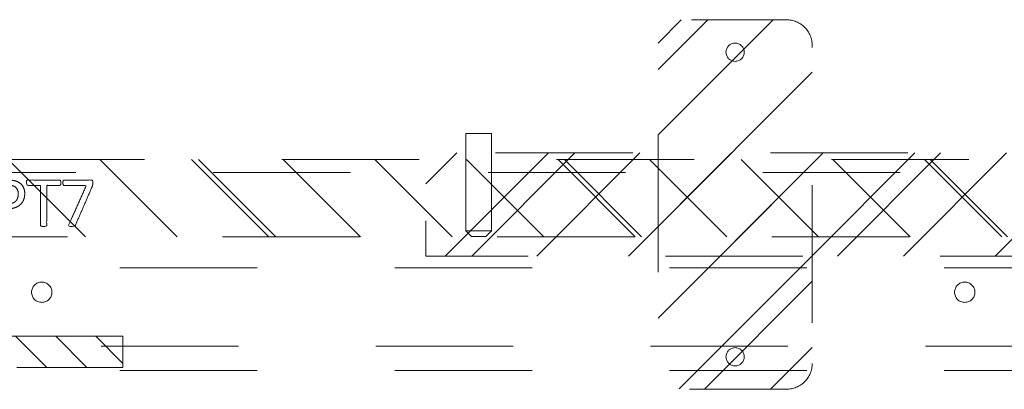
# Model space of a CAD drawing. Header units: inches. Extents: x -522 to -243, y -71 to 49.
# Tile 20 of 54: x -283.88 to -274.32, y -3.98 to -0.4. Entities that reach past the tile are written whole.
import ezdxf

# ---------------------------------------------------------------- set-up
doc = ezdxf.new("R2010")
doc.units = ezdxf.units.IN
doc.header["$LTSCALE"] = 32
doc.header["$MEASUREMENT"] = 0
doc.header["$PDMODE"] = 1
doc.header["$PDSIZE"] = -2
doc.linetypes.add('Dash Style-1', pattern=[0.083328, 0.041656, -0.041672])
for name, color, linetype, lineweight in [('DashLine', 7, 'Dash Style-1', 13), ('DashLineFill', 7, 'Dash Style-1', 13), ('Drawing', 7, 'Continuous', 18), ('Metal-DeskStructure', 7, 'Continuous', 13), ('None', 7, 'Continuous', 18), ('SolidLine', 7, 'Continuous', 15)]:
    doc.layers.add(name, color=color, linetype=linetype, lineweight=lineweight)
doc.layers.add('Electrical', color=1, linetype='Dash Style-1', lineweight=15, true_color=0xff0000)
pattern_1 = [(45, (0, 0), (-1.61302, 1.93572), []), (45, (-1.0608, 1.0608), (-0.472346, 0.416761), [])]

# ---------------------------------------------------------------- blocks, each defined once
blk = doc.blocks.new('Group-19')
at = {"layer": 'DashLine'}
for p, q in [((19.8357, 0.2545), (19.8921, 0.311)), ((19.9013, 0.311), (19.8921, 0.311)), ((19.9122, 0.311), (19.9013, 0.311)), ((19.9264, 0.311), (19.9122, 0.311)), ((19.9429, 0.311), (19.9264, 0.311)), ((19.9784, 0.311), (19.9429, 0.311)), ((19.9949, 0.311), (19.9784, 0.311)), ((20.0091, 0.311), (19.9949, 0.311)), ((20.0199, 0.311), (20.0091, 0.311)), ((20.0268, 0.311), (20.0199, 0.311)), ((20.0291, 0.311), (20.0268, 0.311)), ((20.0291, 0.311), (20.0856, 0.2545)), ((19.84, 0.2545), (19.8357, 0.2545)), ((19.8357, -0.689), (19.8357, 0.2545)), ((19.8524, 0.2545), (19.84, 0.2545)), ((19.8723, 0.2545), (19.8524, 0.2545)), ((19.8982, 0.2545), (19.8723, 0.2545)), ((19.9283, 0.2545), (19.8982, 0.2545)), ((19.9606, 0.2545), (19.9283, 0.2545)), ((19.993, 0.2545), (19.9606, 0.2545)), ((20.0231, 0.2545), (19.993, 0.2545)), ((20.049, 0.2545), (20.0231, 0.2545)), ((20.0688, 0.2545), (20.049, 0.2545)), ((20.0813, 0.2545), (20.0688, 0.2545)), ((20.0856, 0.2545), (20.0813, 0.2545)), ((20.0856, 0.2545), (20.0856, -0.689)), ((20.0856, -0.689), (19.8357, -0.689))]:
    blk.add_line(p, q, dxfattribs=at)
blk = doc.blocks.new('1BRPT6-LeftBeam (2D)')
at = {"layer": 'DashLineFill', "linetype": 'Continuous', "lineweight": 13}
h = blk.add_hatch(dxfattribs=at)
h.set_pattern_fill('Steel', color=253, style=0, pattern_type=2)
h.set_pattern_definition(pattern_1)
edge = h.paths.add_edge_path()
edge.add_arc((16.9744, 1.5413), 0.25, 90, 180, ccw=False)
edge.add_line((16.9744, 1.7913), (17.9705, 1.7913))
edge.add_arc((17.9705, 1.5413), 0.25, 0, 90, ccw=False)
edge.add_line((18.2205, 1.5413), (18.2205, -1.5413))
edge.add_arc((17.9705, -1.5413), 0.25, 270, 360, ccw=False)
edge.add_line((17.9705, -1.7913), (16.9744, -1.7913))
edge.add_arc((16.9744, -1.5413), 0.25, 180, 270, ccw=False)
edge.add_line((16.7244, -1.5413), (16.7244, 1.5413))
h = blk.add_hatch(dxfattribs=at)
h.set_pattern_fill('Steel', color=253, style=0, pattern_type=2)
h.set_pattern_definition(pattern_1)
h.paths.add_polyline_path([(-1.8504, 0.5), (20.4724, 0.5), (20.4724, -0.5), (-1.8504, -0.5)])
at = {"layer": 'DashLineFill', "flags": 128}
blk.add_lwpolyline([(16.7244, 1.5413, -0.414214), (16.9744, 1.7913), (17.9705, 1.7913, -0.414214), (18.2205, 1.5413), (18.2205, -1.5413, -0.414214), (17.9705, -1.7913), (16.9744, -1.7913, -0.414214), (16.7244, -1.5413)], format="xyb", close=True, dxfattribs=at)
blk.add_lwpolyline([(-1.8504, 0.5), (20.4724, 0.5), (20.4724, -0.5), (-1.8504, -0.5)], close=True, dxfattribs=at)
at = {"layer": 'SolidLine', "flags": 128}
for points in [[(17.561, 1.4764), (17.5606, 1.4677), (17.5593, 1.4591), (17.5572, 1.4507), (17.5543, 1.4425), (17.5506, 1.4346), (17.5461, 1.4272), (17.5409, 1.4202), (17.5351, 1.4137), (17.5286, 1.4079), (17.5217, 1.4027), (17.5142, 1.3983), (17.5063, 1.3945), (17.4982, 1.3916), (17.4897, 1.3895), (17.4811, 1.3882), (17.4724, 1.3878), (17.4638, 1.3882), (17.4552, 1.3895), (17.4467, 1.3916), (17.4385, 1.3945), (17.4307, 1.3983), (17.4232, 1.4027), (17.4162, 1.4079), (17.4098, 1.4137), (17.404, 1.4202), (17.3988, 1.4272), (17.3943, 1.4346), (17.3906, 1.4425), (17.3877, 1.4507), (17.3856, 1.4591), (17.3843, 1.4677), (17.3839, 1.4764), (17.3843, 1.4851), (17.3856, 1.4937), (17.3877, 1.5021), (17.3906, 1.5103), (17.3943, 1.5181), (17.3988, 1.5256), (17.404, 1.5326), (17.4098, 1.539), (17.4162, 1.5449), (17.4232, 1.55), (17.4307, 1.5545), (17.4385, 1.5582), (17.4467, 1.5611), (17.4552, 1.5633), (17.4638, 1.5645), (17.4724, 1.565), (17.4811, 1.5645), (17.4897, 1.5633), (17.4982, 1.5611), (17.5063, 1.5582), (17.5142, 1.5545), (17.5217, 1.55), (17.5286, 1.5449), (17.5351, 1.539), (17.5409, 1.5326), (17.5461, 1.5256), (17.5506, 1.5181), (17.5543, 1.5103), (17.5572, 1.5021), (17.5593, 1.4937), (17.5606, 1.4851)], [(17.561, -1.4764), (17.5606, -1.4851), (17.5593, -1.4937), (17.5572, -1.5021), (17.5543, -1.5103), (17.5506, -1.5181), (17.5461, -1.5256), (17.5409, -1.5326), (17.5351, -1.539), (17.5286, -1.5449), (17.5217, -1.55), (17.5142, -1.5545), (17.5063, -1.5582), (17.4982, -1.5611), (17.4897, -1.5633), (17.4811, -1.5645), (17.4724, -1.565), (17.4638, -1.5645), (17.4552, -1.5633), (17.4467, -1.5611), (17.4385, -1.5582), (17.4307, -1.5545), (17.4232, -1.55), (17.4162, -1.5449), (17.4098, -1.539), (17.404, -1.5326), (17.3988, -1.5256), (17.3943, -1.5181), (17.3906, -1.5103), (17.3877, -1.5021), (17.3856, -1.4937), (17.3843, -1.4851), (17.3839, -1.4764), (17.3843, -1.4677), (17.3856, -1.4591), (17.3877, -1.4507), (17.3906, -1.4425), (17.3943, -1.4346), (17.3988, -1.4272), (17.404, -1.4202), (17.4098, -1.4137), (17.4162, -1.4079), (17.4232, -1.4027), (17.4307, -1.3983), (17.4385, -1.3945), (17.4467, -1.3916), (17.4552, -1.3895), (17.4638, -1.3882), (17.4724, -1.3878), (17.4811, -1.3882), (17.4897, -1.3895), (17.4982, -1.3916), (17.5063, -1.3945), (17.5142, -1.3983), (17.5217, -1.4027), (17.5286, -1.4079), (17.5351, -1.4137), (17.5409, -1.4202), (17.5461, -1.4272), (17.5506, -1.4346), (17.5543, -1.4425), (17.5572, -1.4507), (17.5593, -1.4591), (17.5606, -1.4677)]]:
    blk.add_lwpolyline(points, close=True, dxfattribs=at)
at = {"layer": 'DashLine', "color": 7}
blk.add_blockref('Group-19', (0, 0), dxfattribs=at)
blk = doc.blocks.new('Group-37')
at = {"layer": 'Metal-DeskStructure', "color": 7}
for points, knots in [([(-0.187, 1.9059), (-0.1944, 1.9059), (-0.2082, 1.9087), (-0.211, 1.917), (-0.211, 2.036), (-0.211, 2.1551), (-0.2092, 2.1588), (-0.2036, 2.1624), (-0.1944, 2.1643), (-0.1815, 2.1643), (-0.1722, 2.1624), (-0.1667, 2.1606), (-0.163, 2.1551), (-0.163, 2.1062), (-0.163, 2.0591), (0.0068, 2.0591), (0.1765, 2.0591), (0.1507, 2.1025), (0.1249, 2.1458), (0.123, 2.1514), (0.1212, 2.1606), (0.1249, 2.1643), (0.136, 2.1661), (0.1484, 2.1661), (0.1581, 2.1661), (0.1636, 2.1643), (0.1673, 2.1606), (0.1692, 2.1569), (0.2024, 2.1052), (0.2356, 2.0536), (0.2375, 2.0517), (0.2375, 2.048), (0.2393, 2.0425), (0.2393, 2.0254), (0.2393, 2.0074), (0.2356, 2.0019), (0.2319, 2), (0.0335, 2), (-0.163, 2), (-0.163, 1.9594), (-0.163, 1.9151), (-0.1667, 1.9115), (-0.1722, 1.9078), (-0.1815, 1.9059), (-0.187, 1.9059)], [0, 0, 0, 0.00261, 0.007831, 0.010441, 0.176195, 0.178805, 0.181415, 0.184026, 0.186636, 0.188594, 0.190551, 0.192509, 0.194467, 0.244389, 0.244389, 0.424498, 0.424498, 0.47805, 0.47805, 0.484241, 0.490432, 0.496622, 0.502813, 0.507071, 0.510941, 0.514811, 0.518682, 0.518682, 0.576295, 0.576295, 0.578743, 0.58119, 0.583638, 0.590247, 0.593184, 0.596122, 0.599059, 0.911881, 0.911881, 0.976501, 0.982376, 0.988251, 0.994125, 1, 1, 1]), ([(-0.0818, 1.5348), (-0.104, 1.5348), (-0.139, 1.5459), (-0.1686, 1.5643), (-0.1889, 1.592), (-0.211, 1.6419), (-0.211, 1.7489), (-0.211, 1.8153), (-0.1999, 1.8301), (0.0132, 1.8301), (0.2264, 1.8301), (0.2375, 1.8153), (0.2375, 1.7572), (0.2375, 1.6658), (0.2208, 1.6142), (0.1932, 1.5809), (0.1507, 1.5625), (0.1083, 1.5625), (0.0787, 1.5699), (0.0547, 1.5846), (0.0344, 1.6086), (0.0289, 1.6216), (0.0252, 1.6031), (0.0068, 1.5717), (-0.0209, 1.5477), (-0.0597, 1.5348), (-0.0818, 1.5348)], [0, 0, 0, 0.031455, 0.06291, 0.094366, 0.125821, 0.188731, 0.266159, 0.275837, 0.285516, 0.435531, 0.44521, 0.454888, 0.521427, 0.574659, 0.627891, 0.681123, 0.734355, 0.762747, 0.791139, 0.819531, 0.847924, 0.847924, 0.885943, 0.923962, 0.961981, 1, 1, 1]), ([(-0.0855, 1.5976), (-0.0652, 1.5976), (-0.0357, 1.6105), (-0.0154, 1.6345), (-0.0043, 1.6714), (-0.0043, 1.735), (-0.0043, 1.771), (-0.0827, 1.771), (-0.1612, 1.771), (-0.1612, 1.7277), (-0.1612, 1.6437), (-0.1335, 1.6105), (-0.104, 1.5976), (-0.0855, 1.5976)], [0, 0, 0, 0.079156, 0.158312, 0.237468, 0.316624, 0.419526, 0.419526, 0.643799, 0.643799, 0.767809, 0.883905, 0.941952, 1, 1, 1]), ([(0.1175, 1.6234), (0.1341, 1.6234), (0.1599, 1.6326), (0.1784, 1.6529), (0.1876, 1.6843), (0.1876, 1.7397), (0.1876, 1.771), (0.1156, 1.771), (0.0437, 1.771), (0.0437, 1.7369), (0.0437, 1.6806), (0.0547, 1.6511), (0.075, 1.6326), (0.1027, 1.6234), (0.1175, 1.6234)], [0, 0, 0, 0.074499, 0.148998, 0.223496, 0.297995, 0.395417, 0.395417, 0.61891, 0.61891, 0.724928, 0.793696, 0.862464, 0.931232, 1, 1, 1]), ([(-0.2018, 1.1685), (-0.2055, 1.1685), (-0.2092, 1.1703), (-0.211, 1.1777), (-0.2128, 1.1906), (-0.2128, 1.2091), (-0.211, 1.2202), (-0.2092, 1.2275), (-0.2036, 1.2312), (-0.1981, 1.2331), (-0.1455, 1.2534), (-0.0929, 1.2737), (-0.0744, 1.2811), (-0.0449, 1.2958), (-0.0228, 1.318), (-0.0117, 1.3475), (-0.0117, 1.3872), (-0.0117, 1.4066), (-0.1067, 1.4066), (-0.2055, 1.4066), (-0.2092, 1.4102), (-0.211, 1.4176), (-0.2128, 1.4287), (-0.2128, 1.4453), (-0.211, 1.4564), (-0.2092, 1.4638), (-0.2055, 1.4675), (0.0058, 1.4675), (0.2264, 1.4675), (0.2375, 1.4527), (0.2375, 1.3973), (0.2375, 1.3327), (0.2356, 1.3106), (0.2338, 1.3014), (0.2301, 1.2755), (0.2098, 1.2349), (0.1802, 1.2091), (0.1415, 1.1943), (0.0972, 1.1943), (0.0603, 1.2072), (0.0326, 1.2294), (0.0141, 1.2626), (0.0068, 1.2811), (0.0012, 1.27), (-0.0135, 1.2515), (-0.0338, 1.2368), (-0.0615, 1.2239), (-0.0781, 1.2165), (-0.127, 1.1962), (-0.1759, 1.1759), (-0.1889, 1.1703), (-0.1999, 1.1685), (-0.2018, 1.1685)], [0, 0, 0, 0.004018, 0.008035, 0.012053, 0.01607, 0.020088, 0.024105, 0.028123, 0.03214, 0.03214, 0.070951, 0.070951, 0.084634, 0.098317, 0.112001, 0.125684, 0.138745, 0.138745, 0.202807, 0.205295, 0.207782, 0.21027, 0.212758, 0.214748, 0.216739, 0.218729, 0.220719, 0.332671, 0.339637, 0.346603, 0.391882, 0.407555, 0.423229, 0.423229, 0.466696, 0.510164, 0.553631, 0.597099, 0.640566, 0.684033, 0.727501, 0.770968, 0.770968, 0.798042, 0.825115, 0.852188, 0.879262, 0.879262, 0.958132, 0.958132, 0.979066, 1, 1, 1]), ([(0.112, 1.2571), (0.1396, 1.2571), (0.1747, 1.2811), (0.1839, 1.3087), (0.1858, 1.318), (0.1876, 1.3401), (0.1876, 1.3816), (0.1876, 1.4066), (0.112, 1.4066), (0.0363, 1.4066), (0.0363, 1.378), (0.0363, 1.3254), (0.0474, 1.2921), (0.0695, 1.2681), (0.0972, 1.2571), (0.112, 1.2571)], [0, 0, 0, 0.142515, 0.285031, 0.285031, 0.330993, 0.376955, 0.445899, 0.445899, 0.655281, 0.655281, 0.734439, 0.800829, 0.867219, 0.93361, 1, 1, 1]), ([(0.1064, 0.8305), (0.0714, 0.8305), (0.0178, 0.8526), (-0.0191, 0.8933), (-0.0412, 0.9523), (-0.0412, 1.0197), (-0.0412, 1.0446), (-0.1215, 1.0446), (-0.2055, 1.0446), (-0.2092, 1.0483), (-0.211, 1.0557), (-0.2128, 1.0667), (-0.2128, 1.0833), (-0.211, 1.0944), (-0.2092, 1.1018), (-0.2055, 1.1055), (0.0049, 1.1055), (0.2245, 1.1055), (0.2375, 1.0907), (0.2375, 1.0335), (0.2375, 0.9708), (0.2338, 0.9449), (0.2264, 0.908), (0.2042, 0.8711), (0.1729, 0.8434), (0.1304, 0.8305), (0.1064, 0.8305)], [0, 0, 0, 0.066268, 0.132535, 0.198803, 0.26507, 0.303966, 0.303966, 0.429297, 0.43506, 0.440822, 0.446584, 0.452347, 0.456957, 0.461567, 0.466177, 0.470786, 0.728938, 0.745073, 0.761208, 0.845107, 0.870922, 0.896738, 0.922553, 0.948369, 0.974184, 1, 1, 1]), ([(0.1009, 0.8933), (0.1286, 0.8933), (0.1655, 0.9136), (0.1821, 0.9431), (0.1876, 0.9745), (0.1876, 1.0178), (0.1876, 1.0446), (0.0981, 1.0446), (0.0086, 1.0446), (0.0086, 1.0178), (0.0086, 0.9652), (0.0215, 0.9283), (0.0474, 0.9043), (0.0806, 0.8933), (0.1009, 0.8933)], [0, 0, 0, 0.053098, 0.106195, 0.159293, 0.212391, 0.297937, 0.297937, 0.584068, 0.584068, 0.669615, 0.752211, 0.834807, 0.917404, 1, 1, 1]), ([(0.2116, 0.4806), (0.2056, 0.4806), (0.195, 0.4806), (0.1895, 0.4843), (0.1858, 0.4898), (0.1858, 0.5544), (0.1858, 0.6171), (-0.008, 0.6171), (-0.2055, 0.6171), (-0.2092, 0.6208), (-0.211, 0.6282), (-0.2128, 0.6393), (-0.2128, 0.6559), (-0.211, 0.667), (-0.2092, 0.6743), (-0.2055, 0.678), (-0.008, 0.678), (0.1858, 0.678), (0.1858, 0.7408), (0.1858, 0.8054), (0.1895, 0.8109), (0.195, 0.8128), (0.2042, 0.8146), (0.2172, 0.8146), (0.2282, 0.8128), (0.2338, 0.8109), (0.2375, 0.8054), (0.2375, 0.6476), (0.2375, 0.4898), (0.2338, 0.4843), (0.2282, 0.4806), (0.2172, 0.4806), (0.2116, 0.4806)], [0, 0, 0, 0.003046, 0.005389, 0.007733, 0.010076, 0.089744, 0.089744, 0.335779, 0.340465, 0.345152, 0.349838, 0.354524, 0.360382, 0.36624, 0.372099, 0.377957, 0.6855, 0.6855, 0.785085, 0.788014, 0.790943, 0.793872, 0.796801, 0.798998, 0.801195, 0.803391, 0.805588, 0.991213, 0.99341, 0.995606, 0.997803, 1, 1, 1]), ([(0.2116, 0.1686), (0.2042, 0.1686), (0.1904, 0.1714), (0.1765, 0.1742), (0.1729, 0.176), (-0.0135, 0.2572), (-0.1999, 0.3384), (-0.2073, 0.3421), (-0.2128, 0.3532), (-0.2128, 0.3675), (-0.2128, 0.3864), (-0.211, 0.3993), (-0.2073, 0.4048), (-0.1999, 0.4048), (-0.1962, 0.403), (-0.0062, 0.3181), (0.1839, 0.2332), (0.1839, 0.3402), (0.1839, 0.4547), (0.1987, 0.4602), (0.2172, 0.4602), (0.2264, 0.4584), (0.2338, 0.4565), (0.2375, 0.451), (0.2375, 0.3172), (0.2375, 0.1815), (0.2356, 0.1742), (0.2282, 0.1705), (0.219, 0.1686), (0.2116, 0.1686)], [0, 0, 0, 0.003834, 0.011501, 0.015334, 0.015334, 0.204205, 0.204205, 0.211872, 0.215706, 0.220361, 0.226932, 0.233502, 0.240073, 0.246644, 0.246644, 0.578118, 0.578118, 0.748549, 0.760303, 0.772058, 0.777095, 0.782132, 0.78717, 0.792207, 0.969775, 0.977331, 0.984888, 0.992444, 1, 1, 1])]:
    blk.add_open_spline(points, degree=2, knots=knots, dxfattribs=at)
blk = doc.blocks.new('1BRPT7-CChannel-762 (2D)')
at = {"layer": 'DashLineFill', "linetype": 'Continuous', "lineweight": 13}
h = blk.add_hatch(dxfattribs=at)
h.set_pattern_fill('Steel', color=253, style=0, pattern_type=2)
h.set_pattern_definition(pattern_1)
h.paths.add_polyline_path([(-0.313, 0.4168), (-0.313, 15), (0.437, 15), (0.437, -15), (-0.313, -15), (-0.313, -0.4168)])
at = {"layer": 'DashLine'}
blk.add_line((0.311, 15), (0.311, -15), dxfattribs=at)
at = {"layer": 'DashLineFill', "flags": 128}
blk.add_lwpolyline([(-0.313, 0.4168), (-0.313, 15), (0.437, 15), (0.437, -15), (-0.313, -15), (-0.313, -0.4168)], dxfattribs=at)
at = {"layer": 'Metal-DeskStructure', "linetype": 'Continuous', "lineweight": 5}
blk.add_point((0, 0), dxfattribs=at)
at = {"layer": 'Metal-DeskStructure', "color": 7}
blk.add_blockref('Group-37', (0, 0), dxfattribs=at)
blk = doc.blocks.new('1BRPXC_Power_Pantry_42x12 (2D)')
at = {"layer": 'Electrical', "linetype": 'Continuous', "lineweight": 5, "true_color": 0xdd0000}
h = blk.add_hatch(dxfattribs=at)
h.set_pattern_fill('ElectricalHatch', color=12, style=0, pattern_type=2)
h.set_pattern_definition([(45, (0, 0), (-0.333333, -0.722222), [])])
h.paths.add_polyline_path([(-6.8363, 0.7874), (-6.533, 0.7874), (-6.533, -0.7874), (-6.8363, -0.7874)])
at = {"layer": 'DashLine'}
for p, q in [((-7.5, 18.0906), (-7.5, -18.0906)), ((-6.742, -18.09), (-6.742, 18.09)), ((-6.5058, 18.0906), (-6.5058, -18.1115))]:
    blk.add_line(p, q, dxfattribs=at)
at = {"layer": 'DashLine', "flags": 128}
for points in [[(-7.2638, 9.0551), (-7.2541, 9.0546), (-7.2446, 9.0532), (-7.2352, 9.0509), (-7.2261, 9.0476), (-7.2174, 9.0435), (-7.2091, 9.0385), (-7.2013, 9.0328), (-7.1942, 9.0263), (-7.1877, 9.0191), (-7.1819, 9.0114), (-7.177, 9.0031), (-7.1728, 8.9944), (-7.1696, 8.9853), (-7.1672, 8.9759), (-7.1658, 8.9663), (-7.1654, 8.9567), (-7.1658, 8.947), (-7.1672, 8.9375), (-7.1696, 8.9281), (-7.1728, 8.919), (-7.177, 8.9103), (-7.1819, 8.902), (-7.1877, 8.8943), (-7.1942, 8.8871), (-7.2013, 8.8806), (-7.2091, 8.8749), (-7.2174, 8.8699), (-7.2261, 8.8658), (-7.2352, 8.8625), (-7.2446, 8.8602), (-7.2541, 8.8587), (-7.2638, 8.8583), (-7.2734, 8.8587), (-7.283, 8.8602), (-7.2924, 8.8625), (-7.3014, 8.8658), (-7.3102, 8.8699), (-7.3185, 8.8749), (-7.3262, 8.8806), (-7.3334, 8.8871), (-7.3399, 8.8943), (-7.3456, 8.902), (-7.3506, 8.9103), (-7.3547, 8.919), (-7.358, 8.9281), (-7.3603, 8.9375), (-7.3617, 8.947), (-7.3622, 8.9567), (-7.3617, 8.9663), (-7.3603, 8.9759), (-7.358, 8.9853), (-7.3547, 8.9944), (-7.3506, 9.0031), (-7.3456, 9.0114), (-7.3399, 9.0191), (-7.3334, 9.0263), (-7.3262, 9.0328), (-7.3185, 9.0385), (-7.3102, 9.0435), (-7.3014, 9.0476), (-7.2924, 9.0509), (-7.283, 9.0532), (-7.2734, 9.0546)], [(-7.2638, 0.0984), (-7.2541, 0.098), (-7.2446, 0.0965), (-7.2352, 0.0942), (-7.2261, 0.0909), (-7.2174, 0.0868), (-7.2091, 0.0818), (-7.2013, 0.0761), (-7.1942, 0.0696), (-7.1877, 0.0624), (-7.1819, 0.0547), (-7.177, 0.0464), (-7.1728, 0.0377), (-7.1696, 0.0286), (-7.1672, 0.0192), (-7.1658, 0.0096), (-7.1654, 0), (-7.1658, -0.0096), (-7.1672, -0.0192), (-7.1696, -0.0286), (-7.1728, -0.0377), (-7.177, -0.0464), (-7.1819, -0.0547), (-7.1877, -0.0624), (-7.1942, -0.0696), (-7.2013, -0.0761), (-7.2091, -0.0818), (-7.2174, -0.0868), (-7.2261, -0.0909), (-7.2352, -0.0942), (-7.2446, -0.0965), (-7.2541, -0.098), (-7.2638, -0.0984), (-7.2734, -0.098), (-7.283, -0.0965), (-7.2924, -0.0942), (-7.3014, -0.0909), (-7.3102, -0.0868), (-7.3185, -0.0818), (-7.3262, -0.0761), (-7.3334, -0.0696), (-7.3399, -0.0624), (-7.3456, -0.0547), (-7.3506, -0.0464), (-7.3547, -0.0377), (-7.358, -0.0286), (-7.3603, -0.0192), (-7.3617, -0.0096), (-7.3622, 0), (-7.3617, 0.0096), (-7.3603, 0.0192), (-7.358, 0.0286), (-7.3547, 0.0377), (-7.3506, 0.0464), (-7.3456, 0.0547), (-7.3399, 0.0624), (-7.3334, 0.0696), (-7.3262, 0.0761), (-7.3185, 0.0818), (-7.3102, 0.0868), (-7.3014, 0.0909), (-7.2924, 0.0942), (-7.283, 0.0965), (-7.2734, 0.098)]]:
    blk.add_lwpolyline(points, close=True, dxfattribs=at)
at = {"layer": 'Electrical', "flags": 128}
blk.add_lwpolyline([(-6.8363, 0.7874), (-6.533, 0.7874), (-6.533, -0.7874), (-6.8363, -0.7874)], close=True, dxfattribs=at)
blk = doc.blocks.new('Group-41')
at = {"layer": 'SolidLine', "color": 7}
for name, p, rotation in [('1BRPT6-LeftBeam (2D)', (1.0984, -9.9134), 270), ('1BRPT7-CChannel-762 (2D)', (1.0984, -33.4488), 180)]:
    blk.add_blockref(name, p, dxfattribs=dict(at, rotation=rotation))
blk.add_blockref('1BRPXC_Power_Pantry_42x12 (2D)', (9.2126, -34.1142), dxfattribs=at)
blk = doc.blocks.new('SL Huddle Table (2D)')
at = {"layer": 'None'}
blk.add_blockref('Group-41', (0, 0), dxfattribs=at)
at = {"layer": 'Drawing', "color": 0, "flags": 1}
for tag in ['Tag', 'Catalog', 'Option1', 'Option2', 'Option3', 'Option4', 'Option5', 'Option6', 'Option7', 'Option8', 'Option9', 'Option10', 'Option11', 'Option12', 'Custom', 'FinishGroup', 'Discount', 'Item2', 'Item3', 'Item6', 'Item8', 'Item9', 'Item10', 'Item12', 'Item13', 'Item16', 'Item18', 'Item19', 'Item20', 'Item21', 'Item22', 'Item23', 'Item24', 'Item25', 'Item1', 'Item4', 'Item5', 'Item7', 'Item11', 'Item14', 'Item15', 'Item17']:
    blk.add_attdef(tag, (34.3176, -16.332), '', height=0.00709, dxfattribs=at)

msp = doc.modelspace()

# ---------------------------------------------------------------- block references
at = {"layer": 'Drawing', "rotation": 270}
msp.add_blockref('SL Huddle Table (2D)', (-249.5512, -1.093), dxfattribs=at)

doc.saveas('drawing.dxf')
